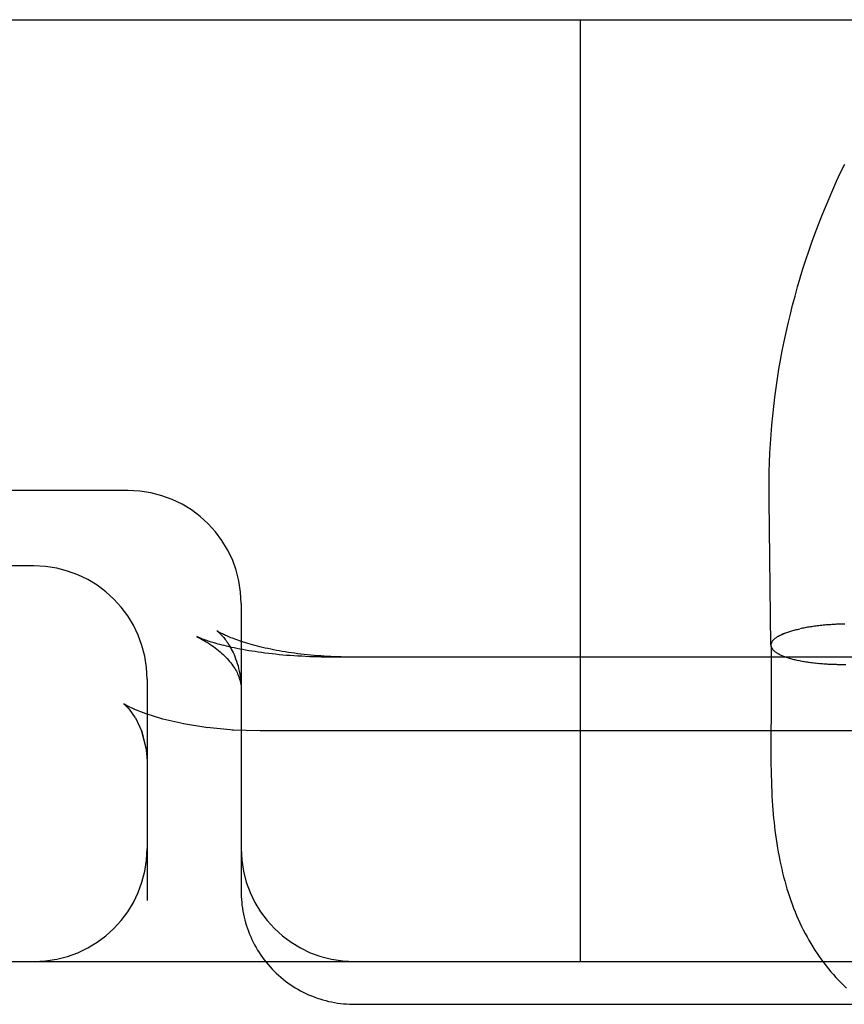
# Model space of a CAD drawing. Header units: inches. Extents: x 0 to 212, y 0 to 138.
# Tile 33 of 100: x 31.4 to 31.509, y 54.077 to 54.208. Entities that reach past the tile are written whole.
import ezdxf

# ---------------------------------------------------------------- set-up
doc = ezdxf.new("R2010")
doc.units = ezdxf.units.IN
doc.header["$LTSCALE"] = 11.6875
doc.header["$MEASUREMENT"] = 0
doc.linetypes.add('HIDDEN', pattern=[0.2, 0.1, -0.1])
doc.layers.add('DEFAULT_2', color=8, linetype='HIDDEN')

msp = doc.modelspace()

# ---------------------------------------------------------------- linework, layer by layer
at = {"layer": 'DEFAULT_2', "color": 8, "linetype": 'HIDDEN'}
for p, q in [((31.13419, 54.20793), (33.44919, 54.20793)), ((31.47419, 54.08293), (31.47419, 54.20793)), ((31.41419, 54.14543), (31.24419, 54.14543)), ((31.49919, 54.14419), (31.49919, 54.14543)), ((31.49944, 54.12492), (31.49919, 54.14419)), ((31.40169, 54.13543), (31.24419, 54.13543)), ((31.42919, 54.13043), (31.42919, 54.09218)), ((31.50347, 54.12712), (31.50331, 54.12709)), ((31.50364, 54.12716), (31.50345, 54.12712)), ((31.50381, 54.12719), (31.50361, 54.12716)), ((31.50398, 54.12722), (31.50378, 54.12719)), ((31.50415, 54.12726), (31.50395, 54.12722)), ((31.50433, 54.12729), (31.50412, 54.12725)), ((31.50451, 54.12732), (31.5043, 54.12729)), ((31.50469, 54.12735), (31.50448, 54.12732)), ((31.50487, 54.12737), (31.50466, 54.12734)), ((31.50506, 54.1274), (31.50484, 54.12737)), ((31.50524, 54.12743), (31.50502, 54.1274)), ((31.50543, 54.12745), (31.50521, 54.12743)), ((31.50562, 54.12748), (31.50539, 54.12745)), ((31.50581, 54.1275), (31.50558, 54.12747)), ((31.50601, 54.12752), (31.50577, 54.1275)), ((31.5062, 54.12754), (31.50596, 54.12752)), ((31.5064, 54.12756), (31.50616, 54.12754)), ((31.50659, 54.12758), (31.50635, 54.12756)), ((31.50679, 54.1276), (31.50655, 54.12758)), ((31.50699, 54.12761), (31.50674, 54.1276)), ((31.50719, 54.12763), (31.50694, 54.12761)), ((31.50739, 54.12764), (31.50714, 54.12763)), ((31.5076, 54.12766), (31.50734, 54.12764)), ((31.5078, 54.12767), (31.50754, 54.12766)), ((31.50801, 54.12768), (31.50775, 54.12767)), ((31.50821, 54.12769), (31.50795, 54.12768)), ((31.50842, 54.1277), (31.50815, 54.12769)), ((31.50862, 54.1277), (31.50836, 54.1277)), ((31.50883, 54.12771), (31.50856, 54.12771)), ((31.50903, 54.12772), (31.50877, 54.12771)), ((31.50924, 54.12772), (31.50897, 54.12772)), ((31.42397, 54.12575), (31.42328, 54.12605)), ((31.50046, 54.12612), (31.50119, 54.12646)), ((31.50274, 54.12298), (31.50292, 54.12294)), ((31.5029, 54.12295), (31.50308, 54.1229)), ((31.50306, 54.12291), (31.50324, 54.12287)), ((31.50322, 54.12288), (31.50341, 54.12284)), ((31.50338, 54.12285), (31.50358, 54.1228)), ((31.50355, 54.12281), (31.50375, 54.12277)), ((31.50372, 54.12278), (31.50392, 54.12274)), ((31.50389, 54.12275), (31.5041, 54.12272)), ((31.50406, 54.12273), (31.50428, 54.12269)), ((31.50424, 54.1227), (31.50446, 54.12266)), ((31.49949, 54.12266), (31.49949, 54.12128)), ((31.50442, 54.12267), (31.50464, 54.12264)), ((31.5046, 54.12265), (31.50483, 54.12261)), ((31.50478, 54.12262), (31.50502, 54.12259)), ((31.50497, 54.1226), (31.5052, 54.12257)), ((31.50515, 54.12258), (31.5054, 54.12255)), ((31.50534, 54.12256), (31.50559, 54.12253)), ((31.50553, 54.12254), (31.50578, 54.12251)), ((31.50573, 54.12252), (31.50598, 54.12249)), ((31.50592, 54.1225), (31.50618, 54.12247)), ((31.50612, 54.12248), (31.50638, 54.12246)), ((31.50631, 54.12247), (31.50658, 54.12244)), ((31.50651, 54.12245), (31.50678, 54.12243)), ((31.50671, 54.12244), (31.50691, 54.12243)), ((31.50678, 54.12243), (31.50711, 54.12241)), ((31.50698, 54.12242), (31.50732, 54.1224)), ((31.50719, 54.12241), (31.50752, 54.1224)), ((31.50739, 54.1224), (31.50772, 54.12239)), ((31.5076, 54.12239), (31.50793, 54.12238)), ((31.5078, 54.12238), (31.50814, 54.12238)), ((31.50801, 54.12238), (31.50834, 54.12237)), ((31.50822, 54.12237), (31.50855, 54.12237)), ((31.50843, 54.12237), (31.50876, 54.12237)), ((31.50864, 54.12236), (31.50896, 54.12237)), ((31.50885, 54.12236), (31.50917, 54.12237)), ((31.50906, 54.12236), (31.50938, 54.12237)), ((31.41669, 54.12043), (31.41669, 54.09102)), ((31.49949, 54.12128), (31.49949, 54.11982)), ((31.414, 54.11691), (31.41363, 54.11713)), ((31.41408, 54.11686), (31.41398, 54.11692)), ((31.41497, 54.11643), (31.41405, 54.11687)), ((31.41657, 54.11579), (31.41494, 54.11644)), ((31.41879, 54.11511), (31.41657, 54.11579)), ((31.42478, 54.11396), (31.42151, 54.11448)), ((31.42818, 54.11364), (31.42464, 54.11398)), ((31.43169, 54.11354), (31.42799, 54.11366)), ((31.65169, 54.11354), (31.43169, 54.11354)), ((31.49943, 54.11286), (31.49943, 54.11132)), ((31.49943, 54.11132), (31.49944, 54.10981)), ((31.42948, 54.08923), (31.42957, 54.08884)), ((31.24419, 54.08293), (33.44919, 54.08293)), ((31.44419, 54.07726), (31.66502, 54.07726))]:
    msp.add_line(p, q, dxfattribs=at)
for points in [[(31.49919, 54.14543), (31.49919, 54.14667), (31.49922, 54.14792), (31.49926, 54.14916), (31.49931, 54.1504), (31.49938, 54.15164), (31.49947, 54.15288), (31.49957, 54.15412), (31.49969, 54.15536), (31.49982, 54.1566), (31.49997, 54.15783), (31.50014, 54.15907), (31.50032, 54.1603), (31.50051, 54.16153), (31.50073, 54.16275), (31.50095, 54.16398), (31.5012, 54.1652), (31.50145, 54.16642), (31.50173, 54.16763), (31.50202, 54.16885), (31.50232, 54.17005), (31.50264, 54.17126), (31.50298, 54.17246), (31.50333, 54.17366), (31.50369, 54.17485), (31.50407, 54.17604), (31.50447, 54.17722), (31.50488, 54.1784), (31.5053, 54.17958), (31.50574, 54.18075), (31.5062, 54.18191), (31.50667, 54.18307), (31.50715, 54.18422), (31.50765, 54.18537), (31.50816, 54.18651), (31.50869, 54.18764), (31.50923, 54.18877)], [(31.42601, 54.1268), (31.42601, 54.12681), (31.426, 54.12681), (31.426, 54.12681), (31.42601, 54.1268), (31.42603, 54.12679), (31.42606, 54.12676), (31.42609, 54.12674), (31.42613, 54.1267), (31.42618, 54.12666), (31.42623, 54.12661), (31.42629, 54.12656), (31.42636, 54.12649), (31.42643, 54.12642), (31.4265, 54.12634), (31.42659, 54.12626), (31.42667, 54.12616), (31.42676, 54.12605), (31.42686, 54.12594), (31.42696, 54.12581), (31.42707, 54.12568), (31.42717, 54.12553), (31.42728, 54.12537), (31.4274, 54.12521), (31.42751, 54.12503), (31.42763, 54.12483), (31.42775, 54.12463), (31.42787, 54.12441), (31.42799, 54.12418), (31.42811, 54.12393), (31.42823, 54.12367), (31.42834, 54.1234), (31.42845, 54.12311), (31.42856, 54.12281), (31.42866, 54.1225), (31.42876, 54.12218), (31.42884, 54.12184), (31.42892, 54.12149), (31.42899, 54.12114), (31.42905, 54.12077), (31.4291, 54.1204), (31.42914, 54.12002), (31.42917, 54.11964), (31.42918, 54.11925), (31.42919, 54.11899)], [(31.44369, 54.12335), (31.44335, 54.12335), (31.44289, 54.12335), (31.44243, 54.12336), (31.44198, 54.12337), (31.44153, 54.12339), (31.44107, 54.12341), (31.44062, 54.12343), (31.44017, 54.12346), (31.43973, 54.12349), (31.43928, 54.12352), (31.43884, 54.12355), (31.4384, 54.12359), (31.43797, 54.12364), (31.43753, 54.12368), (31.43711, 54.12373), (31.43668, 54.12378), (31.43626, 54.12384), (31.43585, 54.1239), (31.43544, 54.12396), (31.43503, 54.12402), (31.43463, 54.12409), (31.43424, 54.12416), (31.43385, 54.12423), (31.43347, 54.1243), (31.4331, 54.12438), (31.43273, 54.12446), (31.43237, 54.12454), (31.43202, 54.12462), (31.43167, 54.1247), (31.43134, 54.12479), (31.43101, 54.12487), (31.43069, 54.12496), (31.43038, 54.12505), (31.43008, 54.12513), (31.42979, 54.12522), (31.42951, 54.12531), (31.42923, 54.1254), (31.42897, 54.12549), (31.42872, 54.12557), (31.42848, 54.12566), (31.42825, 54.12574), (31.42804, 54.12583), (31.42783, 54.12591), (31.42764, 54.12599), (31.42745, 54.12607), (31.42728, 54.12614), (31.42712, 54.12621), (31.42697, 54.12628), (31.42683, 54.12635), (31.4267, 54.12641), (31.42659, 54.12647), (31.42648, 54.12653), (31.42639, 54.12658), (31.42631, 54.12662), (31.42623, 54.12666), (31.42617, 54.1267), (31.42612, 54.12673), (31.42608, 54.12676), (31.42604, 54.12678), (31.42602, 54.1268), (31.42601, 54.1268)], [(31.50119, 54.12646), (31.5013, 54.12651), (31.50142, 54.12655), (31.50155, 54.1266), (31.50168, 54.12664), (31.50181, 54.12669), (31.50194, 54.12673), (31.50208, 54.12677), (31.50222, 54.12682), (31.50236, 54.12686), (31.50251, 54.1269), (31.50266, 54.12694), (31.50281, 54.12698), (31.50297, 54.12701), (31.50312, 54.12705), (31.50328, 54.12709)], [(31.42328, 54.12605), (31.42351, 54.12593), (31.42378, 54.12579), (31.42404, 54.12565), (31.4243, 54.12551), (31.42455, 54.12536), (31.4248, 54.12521), (31.42504, 54.12505), (31.42528, 54.12489), (31.42551, 54.12473), (31.42574, 54.12456), (31.42596, 54.1244), (31.42618, 54.12422), (31.42638, 54.12405), (31.42659, 54.12387), (31.42678, 54.12369), (31.42697, 54.12351), (31.42715, 54.12333), (31.42733, 54.12314), (31.4275, 54.12295), (31.42765, 54.12277), (31.42781, 54.12258), (31.42795, 54.12239), (31.42808, 54.1222), (31.42821, 54.12201), (31.42833, 54.12183), (31.42843, 54.12164), (31.42854, 54.12146), (31.42863, 54.12128), (31.42871, 54.1211), (31.42879, 54.12092), (31.42886, 54.12074), (31.42892, 54.12056), (31.42898, 54.12039), (31.42903, 54.12021), (31.42907, 54.12004), (31.42911, 54.11986), (31.42914, 54.11969), (31.42916, 54.11951), (31.42917, 54.11933), (31.42918, 54.11915), (31.42919, 54.11899)], [(31.66469, 54.12335), (31.44032, 54.12335), (31.4398, 54.12335), (31.43928, 54.12336), (31.43876, 54.12338), (31.43824, 54.12339), (31.43773, 54.12341), (31.43721, 54.12344), (31.43671, 54.12346), (31.4362, 54.1235), (31.4357, 54.12353), (31.4352, 54.12357), (31.43471, 54.12361), (31.43423, 54.12366), (31.43375, 54.12371), (31.43327, 54.12376), (31.4328, 54.12381), (31.43234, 54.12387), (31.43189, 54.12393), (31.43145, 54.12399), (31.43102, 54.12406), (31.43059, 54.12412), (31.43018, 54.12419), (31.42977, 54.12426), (31.42937, 54.12433), (31.42899, 54.12441), (31.42861, 54.12448), (31.42825, 54.12456), (31.4279, 54.12463), (31.42757, 54.12471), (31.42724, 54.12478), (31.42694, 54.12486), (31.42664, 54.12493), (31.42637, 54.125), (31.4261, 54.12507), (31.42586, 54.12514), (31.42562, 54.12521), (31.4254, 54.12528), (31.42519, 54.12534), (31.42499, 54.1254), (31.4248, 54.12546), (31.42463, 54.12552), (31.42447, 54.12558), (31.42432, 54.12563), (31.42418, 54.12568), (31.42405, 54.12573), (31.42397, 54.12575)], [(31.49986, 54.1257), (31.4998, 54.12564), (31.49975, 54.12559), (31.4997, 54.12554), (31.49965, 54.12548), (31.49961, 54.12543), (31.49958, 54.12537), (31.49954, 54.12532), (31.49952, 54.12526), (31.49949, 54.1252), (31.49947, 54.12515), (31.49946, 54.12509), (31.49945, 54.12504), (31.49944, 54.12498), (31.49944, 54.12493)], [(31.50046, 54.12612), (31.50037, 54.12607), (31.50029, 54.12602), (31.5002, 54.12596), (31.50013, 54.12591), (31.50005, 54.12586), (31.49998, 54.1258), (31.49992, 54.12575), (31.49986, 54.1257), (31.4998, 54.12564), (31.49975, 54.12559), (31.4997, 54.12553), (31.49965, 54.12548), (31.49961, 54.12542), (31.49958, 54.12537), (31.49955, 54.12531), (31.49952, 54.12526), (31.4995, 54.1252), (31.49948, 54.12514), (31.49946, 54.12509), (31.49945, 54.12503), (31.49945, 54.12498), (31.49945, 54.12492), (31.49945, 54.12491)], [(31.50075, 54.12627), (31.50065, 54.12622), (31.50055, 54.12617), (31.50046, 54.12612)], [(31.50119, 54.12646), (31.50107, 54.12641), (31.50096, 54.12637), (31.50085, 54.12632)], [(31.49944, 54.12492), (31.49944, 54.12487), (31.49945, 54.12481), (31.49946, 54.12476), (31.49947, 54.1247), (31.49949, 54.12465), (31.49952, 54.12459), (31.49955, 54.12454), (31.49958, 54.12448), (31.49962, 54.12443), (31.49966, 54.12437)], [(31.49945, 54.12491), (31.49945, 54.12486), (31.49946, 54.12481), (31.49947, 54.12475), (31.49948, 54.1247), (31.4995, 54.12464), (31.49953, 54.12459), (31.49956, 54.12453), (31.49959, 54.12448), (31.49963, 54.12442), (31.49967, 54.12437), (31.49971, 54.12432), (31.49976, 54.12426), (31.49982, 54.12421), (31.49988, 54.12416), (31.49994, 54.1241), (31.50001, 54.12405), (31.50008, 54.124), (31.50015, 54.12395), (31.50023, 54.1239), (31.50031, 54.12385)], [(31.49945, 54.12491), (31.49946, 54.12455), (31.49947, 54.12395), (31.49948, 54.12331), (31.49949, 54.12266)], [(31.50022, 54.1239), (31.50031, 54.12384), (31.50039, 54.12379), (31.50049, 54.12375), (31.50058, 54.1237), (31.50068, 54.12365), (31.50078, 54.1236), (31.50089, 54.12355), (31.501, 54.12351), (31.50112, 54.12346), (31.50124, 54.12342), (31.50136, 54.12337), (31.50148, 54.12333), (31.50161, 54.12328), (31.50174, 54.12324), (31.50188, 54.1232), (31.50202, 54.12316), (31.50216, 54.12312), (31.50231, 54.12308), (31.50246, 54.12304), (31.50261, 54.12301), (31.50276, 54.12297)], [(31.49949, 54.11982), (31.49946, 54.11599), (31.49943, 54.11286)], [(31.41363, 54.11713), (31.41379, 54.11699), (31.41435, 54.11641)], [(31.41377, 54.11701), (31.41432, 54.11644), (31.41514, 54.11528)], [(31.41515, 54.11527), (31.41599, 54.11348), (31.41659, 54.11102), (31.41669, 54.10957)], [(31.42159, 54.11447), (31.4188, 54.11511), (31.41656, 54.1158)], [(31.41598, 54.11352), (31.41657, 54.11114), (31.41669, 54.10956)], [(31.49944, 54.10981), (31.49945, 54.10906), (31.49946, 54.10833), (31.49948, 54.10762), (31.4995, 54.10691), (31.49952, 54.10622), (31.49955, 54.10555), (31.49958, 54.1049), (31.49962, 54.10426), (31.49966, 54.10365), (31.4997, 54.10306), (31.49975, 54.10249), (31.4998, 54.10194), (31.49986, 54.1014), (31.49991, 54.10086), (31.49998, 54.10032), (31.50005, 54.09975), (31.50013, 54.09917), (31.50022, 54.09858), (31.50032, 54.098), (31.50042, 54.09743), (31.50052, 54.09687), (31.50063, 54.09632), (31.50075, 54.09577), (31.50087, 54.09524), (31.501, 54.09471), (31.50113, 54.09417), (31.50127, 54.09365), (31.50142, 54.09312), (31.50157, 54.0926), (31.50174, 54.09208), (31.50191, 54.09156), (31.50208, 54.09105), (31.50226, 54.09054), (31.50245, 54.09004), (31.50265, 54.08954), (31.50285, 54.08905), (31.50307, 54.08856), (31.50328, 54.08808), (31.50351, 54.0876), (31.50374, 54.08713), (31.50398, 54.08667), (31.50423, 54.08621), (31.50448, 54.08576), (31.50474, 54.08531), (31.50501, 54.08487), (31.50528, 54.08444), (31.50556, 54.08401), (31.50585, 54.08359), (31.50615, 54.08318), (31.50645, 54.08277), (31.50676, 54.08237), (31.50707, 54.08197), (31.5074, 54.08159), (31.50773, 54.0812), (31.50806, 54.08083), (31.50841, 54.08046), (31.50876, 54.0801), (31.50912, 54.07975), (31.50948, 54.0794)], [(31.42919, 54.09218), (31.42919, 54.09197), (31.4292, 54.09158), (31.42922, 54.09118), (31.42925, 54.09079), (31.42929, 54.09039), (31.42935, 54.09), (31.42941, 54.08961), (31.42948, 54.08922), (31.42957, 54.08884), (31.42966, 54.08845), (31.42977, 54.08807), (31.42988, 54.08769), (31.43001, 54.08732), (31.43014, 54.08695), (31.43028, 54.08658), (31.43044, 54.08621), (31.4306, 54.08585), (31.43078, 54.0855), (31.43096, 54.08514), (31.43115, 54.0848), (31.43135, 54.08446), (31.43156, 54.08412), (31.43178, 54.08379), (31.43201, 54.08347), (31.43225, 54.08315), (31.43249, 54.08284), (31.43274, 54.08253), (31.43301, 54.08223), (31.43327, 54.08194), (31.43355, 54.08166), (31.43384, 54.08138), (31.43413, 54.08111), (31.43443, 54.08085), (31.43473, 54.08059), (31.43505, 54.08035), (31.43536, 54.08011), (31.43569, 54.07988), (31.43602, 54.07966), (31.43636, 54.07945), (31.4367, 54.07925), (31.43705, 54.07905), (31.4374, 54.07887), (31.43776, 54.0787), (31.43813, 54.07853), (31.43849, 54.07838), (31.43886, 54.07823), (31.43924, 54.07809), (31.43962, 54.07797), (31.44, 54.07785), (31.44039, 54.07775), (31.44077, 54.07765), (31.44116, 54.07757), (31.44156, 54.07749), (31.44195, 54.07743), (31.44235, 54.07737), (31.44274, 54.07733), (31.44314, 54.0773), (31.44354, 54.07727), (31.44394, 54.07726), (31.44419, 54.07726)], [(31.42929, 54.0904), (31.42935, 54.09), (31.42941, 54.08961)]]:
    msp.add_lwpolyline(points, dxfattribs=at)
for centre, start, end in [((31.41419, 54.13043), 0, 90), ((31.40169, 54.12043), 0, 90), ((31.40169, 54.09793), 270, 360), ((31.44419, 54.09793), 180, 270)]:
    msp.add_arc(centre, 0.015, start, end, dxfattribs=at)

doc.saveas('drawing.dxf')
